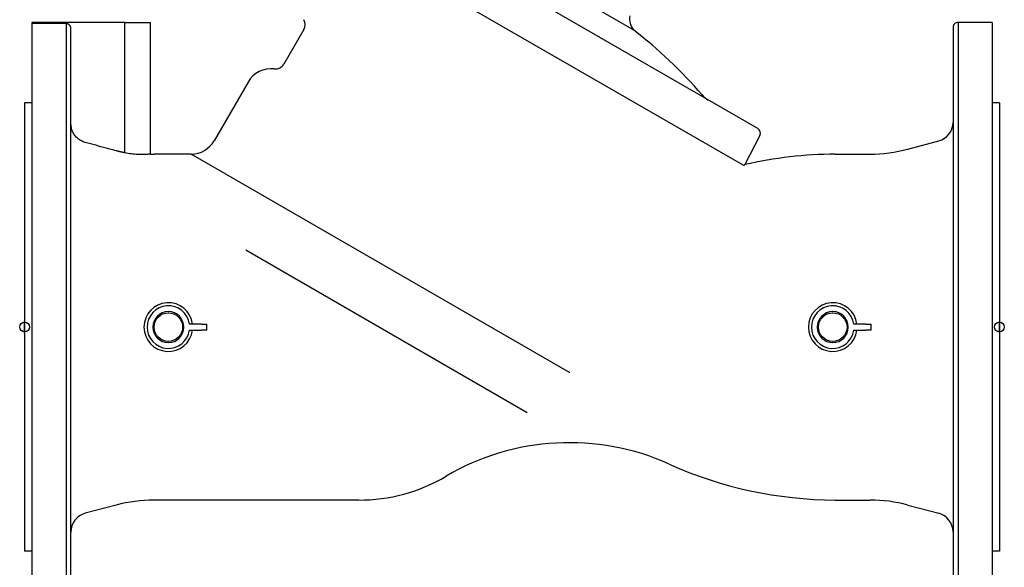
# Model space of a CAD drawing. Header units: millimetres. Extents: x 1002 to 3532, y 429 to 1459.
# Tile 2 of 24: x 1002 to 1406, y 666 to 891. Entities that reach past the tile are written whole.
import ezdxf

# ---------------------------------------------------------------- set-up
doc = ezdxf.new("R2010")
doc.units = ezdxf.units.MM
doc.layers.add('DETAIL', color=2, linetype='Continuous')
doc.layers.add('ORIGIN', color=6, linetype='Continuous')

msp = doc.modelspace()

# ---------------------------------------------------------------- linework, layer by layer
at = {"layer": 'DETAIL'}
for p, q in [((1305.07, 846.09), (1129.9, 947.22)), ((1299.34, 830.93), (1119.41, 934.79)), ((1254.16, 886.52), (1190.37, 923.35)), ((1007.23, 889.58), (1007.23, 639.58)), ((1021.23, 889.58), (1007.23, 889.58)), ((1007.39, 889.18), (1007.39, 889.58)), ((1045.39, 889.58), (1007.39, 889.58)), ((1021.23, 889.18), (1007.39, 889.18)), ((1021.23, 889.58), (1021.23, 889.58)), ((1021.23, 889.18), (1021.23, 639.58)), ((1045.39, 836.1), (1045.39, 889.58)), ((1045.39, 889.58), (1055.91, 889.58)), ((1055.91, 835.6), (1055.91, 889.58)), ((1387.23, 889.58), (1387.23, 639.58)), ((1401.23, 889.58), (1387.23, 889.58)), ((1401.23, 889.58), (1401.23, 639.58)), ((1023.23, 641.56), (1023.23, 887.19)), ((1118.82, 886.77), (1110.61, 872.55)), ((1385.23, 887.65), (1385.23, 641.51)), ((1095.94, 865.14), (1082.05, 841.08)), ((1004.23, 856.58), (1004.23, 672.58)), ((1007.23, 856.58), (1004.23, 856.58)), ((1404.23, 856.58), (1401.23, 856.58)), ((1404.23, 856.58), (1404.23, 672.58)), ((1305.91, 843.27), (1299.79, 831.27)), ((1366.62, 837.62), (1379.3, 841.02)), ((1072.55, 835.58), (1057.36, 835.58)), ((1227.86, 745.91), (1072.53, 835.58)), ((1336.8, 835.57), (1351.09, 835.58)), ((1299.45, 830.86), (1299.34, 830.93)), ((1095.03, 796.24), (1210.49, 729.59)), ((1076.85, 765.83), (1071.89, 765.83)), ((1076.85, 765.83), (1078.95, 765.83)), ((1078.95, 763.33), (1078.95, 765.83)), ((1349.47, 765.83), (1344.51, 765.83)), ((1349.47, 765.83), (1351.57, 765.83)), ((1351.57, 763.33), (1351.57, 765.83)), ((1071.89, 763.33), (1076.85, 763.33)), ((1078.95, 763.33), (1076.85, 763.33)), ((1344.51, 763.33), (1349.47, 763.33)), ((1351.57, 763.33), (1349.47, 763.33)), ((1041.83, 691.54), (1029.16, 688.14)), ((1141.23, 693.58), (1057.36, 693.58)), ((1336.8, 693.59), (1351.09, 693.58)), ((1366.62, 691.54), (1379.3, 688.14)), ((1007.23, 672.58), (1004.23, 672.58)), ((1404.23, 672.58), (1401.23, 672.58))]:
    msp.add_line(p, q, dxfattribs=at)
at = {"layer": 'DETAIL', "flags": 128}
for points in [[(1023.23, 887.19), (1023.22, 887.32), (1023.21, 887.45), (1023.19, 887.58), (1023.16, 887.71), (1023.12, 887.84), (1023.08, 887.96), (1023.02, 888.07), (1022.96, 888.19), (1022.89, 888.3), (1022.81, 888.41), (1022.73, 888.51), (1022.64, 888.6), (1022.55, 888.69), (1022.45, 888.77), (1022.34, 888.85), (1022.22, 888.92), (1022.11, 888.98), (1021.99, 889.03), (1021.87, 889.08), (1021.75, 889.11), (1021.62, 889.14), (1021.48, 889.16), (1021.35, 889.18), (1021.23, 889.18)], [(1029.16, 840.37), (1028.73, 840.49), (1028.33, 840.64), (1027.94, 840.8), (1027.56, 840.99), (1027.17, 841.21), (1026.79, 841.45), (1026.42, 841.71), (1026.08, 841.99), (1025.75, 842.27), (1025.46, 842.57), (1025.17, 842.89), (1024.89, 843.23), (1024.63, 843.6), (1024.39, 843.97), (1024.17, 844.36), (1023.97, 844.75), (1023.81, 845.14), (1023.66, 845.54), (1023.53, 845.96), (1023.42, 846.39), (1023.34, 846.83), (1023.28, 847.28), (1023.24, 847.71), (1023.23, 848.14)], [(1041.83, 836.94), (1041.32, 837.08), (1040.8, 837.22), (1040.28, 837.36), (1039.76, 837.5), (1039.24, 837.64), (1038.72, 837.78), (1038.2, 837.92), (1037.67, 838.06), (1037.15, 838.21), (1036.62, 838.35), (1036.1, 838.49), (1035.57, 838.63), (1035.04, 838.78), (1034.51, 838.92), (1033.98, 839.06), (1033.45, 839.21), (1032.91, 839.35), (1032.38, 839.49), (1031.85, 839.64), (1031.31, 839.78), (1030.77, 839.93), (1030.24, 840.07), (1029.7, 840.22), (1029.16, 840.37)], [(1045.39, 836.1), (1045.24, 836.13), (1045.09, 836.16), (1044.94, 836.2), (1044.79, 836.23), (1044.64, 836.26), (1044.5, 836.29), (1044.35, 836.33), (1044.2, 836.36), (1044.05, 836.39), (1043.9, 836.43), (1043.75, 836.46), (1043.6, 836.49), (1043.45, 836.53), (1043.31, 836.57), (1043.16, 836.6), (1043.01, 836.64), (1042.86, 836.67), (1042.71, 836.71), (1042.57, 836.75), (1042.42, 836.78), (1042.27, 836.82), (1042.13, 836.86), (1041.98, 836.9), (1041.83, 836.94)], [(1055.91, 835.6), (1055.89, 835.6), (1055.82, 835.59), (1055.71, 835.58), (1055.55, 835.56), (1055.34, 835.54), (1055.1, 835.52), (1054.81, 835.49), (1054.47, 835.47), (1054.1, 835.45), (1053.7, 835.42), (1053.25, 835.41), (1052.78, 835.4), (1052.27, 835.39), (1051.73, 835.39), (1051.17, 835.41), (1050.58, 835.43), (1049.97, 835.46), (1049.34, 835.51), (1048.7, 835.58), (1048.05, 835.65), (1047.39, 835.74), (1046.73, 835.85), (1046.06, 835.97), (1045.39, 836.1)], [(1072.53, 835.58), (1072.53, 835.58), (1072.53, 835.58), (1072.53, 835.58), (1072.53, 835.58), (1072.53, 835.58), (1072.52, 835.58), (1072.52, 835.58), (1072.52, 835.58), (1072.52, 835.58), (1072.52, 835.58), (1072.52, 835.58), (1072.52, 835.58), (1072.52, 835.58), (1072.52, 835.58), (1072.52, 835.58), (1072.52, 835.58), (1072.52, 835.58), (1072.52, 835.58), (1072.51, 835.58), (1072.51, 835.58), (1072.51, 835.58), (1072.51, 835.58), (1072.51, 835.58), (1072.51, 835.58)], [(1299.42, 830.91), (1299.42, 830.91), (1299.42, 830.91), (1299.42, 830.91), (1299.41, 830.91), (1299.41, 830.91), (1299.41, 830.91), (1299.41, 830.9), (1299.41, 830.9), (1299.41, 830.9), (1299.41, 830.9), (1299.4, 830.9), (1299.4, 830.9), (1299.4, 830.9), (1299.4, 830.9), (1299.4, 830.9), (1299.4, 830.9), (1299.4, 830.9), (1299.4, 830.9), (1299.39, 830.9), (1299.39, 830.9), (1299.39, 830.9), (1299.39, 830.9), (1299.39, 830.9), (1299.39, 830.9)], [(1299.79, 831.27), (1299.79, 831.27), (1299.79, 831.27), (1299.79, 831.26), (1299.78, 831.26), (1299.78, 831.25), (1299.77, 831.25), (1299.76, 831.24), (1299.75, 831.23), (1299.74, 831.22), (1299.73, 831.21), (1299.72, 831.19), (1299.7, 831.18), (1299.68, 831.16), (1299.67, 831.15), (1299.65, 831.13), (1299.63, 831.11), (1299.61, 831.09), (1299.58, 831.07), (1299.56, 831.05), (1299.53, 831.02), (1299.51, 831), (1299.48, 830.97), (1299.45, 830.94), (1299.42, 830.91)], [(1299.53, 830.85), (1299.52, 830.85), (1299.52, 830.85), (1299.52, 830.85), (1299.51, 830.85), (1299.51, 830.85), (1299.51, 830.85), (1299.5, 830.85), (1299.5, 830.85), (1299.5, 830.85), (1299.49, 830.85), (1299.49, 830.85), (1299.49, 830.85), (1299.49, 830.85), (1299.48, 830.85), (1299.48, 830.85), (1299.48, 830.86), (1299.47, 830.86), (1299.47, 830.86), (1299.47, 830.86), (1299.46, 830.86), (1299.46, 830.86), (1299.46, 830.86), (1299.46, 830.86), (1299.45, 830.86)], [(1063.27, 770.93), (1063.27, 770.92), (1063.27, 770.92), (1063.27, 770.91), (1063.26, 770.91), (1063.26, 770.9), (1063.26, 770.9), (1063.25, 770.89), (1063.25, 770.89), (1063.24, 770.88), (1063.24, 770.88), (1063.23, 770.88), (1063.22, 770.88), (1063.21, 770.88), (1063.2, 770.88), (1063.2, 770.88), (1063.19, 770.89), (1063.19, 770.89), (1063.18, 770.9), (1063.18, 770.9), (1063.18, 770.91), (1063.17, 770.91), (1063.17, 770.92), (1063.17, 770.92), (1063.17, 770.93)], [(1335.89, 770.93), (1335.89, 770.92), (1335.89, 770.92), (1335.89, 770.91), (1335.89, 770.91), (1335.88, 770.9), (1335.88, 770.9), (1335.88, 770.89), (1335.87, 770.89), (1335.86, 770.88), (1335.86, 770.88), (1335.85, 770.88), (1335.84, 770.88), (1335.84, 770.88), (1335.83, 770.88), (1335.82, 770.88), (1335.81, 770.89), (1335.81, 770.89), (1335.81, 770.9), (1335.8, 770.9), (1335.8, 770.91), (1335.8, 770.91), (1335.79, 770.92), (1335.79, 770.92), (1335.79, 770.93)], [(1227.86, 745.91), (1227.86, 745.91), (1227.86, 745.91), (1227.86, 745.91), (1227.86, 745.91), (1227.86, 745.91), (1227.86, 745.91), (1227.86, 745.91), (1227.86, 745.91), (1227.86, 745.91), (1227.86, 745.91), (1227.86, 745.91), (1227.86, 745.91), (1227.86, 745.91), (1227.87, 745.91), (1227.87, 745.91), (1227.87, 745.91), (1227.87, 745.91), (1227.87, 745.91), (1227.87, 745.91), (1227.87, 745.91), (1227.87, 745.91), (1227.87, 745.91), (1227.87, 745.91), (1227.87, 745.91)], [(1227.95, 745.99), (1227.95, 745.98), (1227.94, 745.98), (1227.94, 745.98), (1227.93, 745.97), (1227.93, 745.97), (1227.93, 745.97), (1227.92, 745.97), (1227.92, 745.96), (1227.91, 745.96), (1227.91, 745.96), (1227.9, 745.95), (1227.9, 745.95), (1227.9, 745.95), (1227.89, 745.94), (1227.89, 745.94), (1227.89, 745.94), (1227.88, 745.93), (1227.88, 745.93), (1227.88, 745.93), (1227.87, 745.92), (1227.87, 745.92), (1227.87, 745.92), (1227.87, 745.91), (1227.87, 745.91)]]:
    msp.add_lwpolyline(points, dxfattribs=at)
at = {"layer": 'DETAIL'}
for centre in [(1063.23, 764.58), (1335.85, 764.58)]:
    msp.add_circle(centre, 5.85, dxfattribs=at)
for centre, radius, start, end in [((1021.25, 887.6), 1.98, 89.3362, 90.6028), ((1115.36, 888.77), 4, 329.9991, 29.9996), ((1259.42, 891.06), 6.95, 169.0306, 220.827), ((1387.16, 887.65), 1.94, 88.0491, 180), ((1131.65, 729.05), 199.52, 40.9766, 52.1181), ((1105.46, 859.66), 10.98, 83.5129, 150.0651), ((1107.13, 874.59), 4.03, 263.8886, 329.69), ((1289.61, 866.17), 9.66, 220.6494, 240.004), ((1377.26, 848.72), 7.97, 284.8113, 359.0192), ((1304.01, 844.24), 2.14, 333.004, 60.004), ((1072.52, 846.58), 11, 270.1541, 329.9997), ((1351.09, 895.58), 60, 270, 284.9995), ((1057.6, 897.38), 61.8, 268.4383, 269.7802), ((1337.54, 667.96), 167.62, 90.2547, 103.0152), ((1063.23, 764.58), 10, 7.1808, 352.8192), ((1063.23, 764.58), 8.75, 8.2132, 351.7868), ((1335.85, 764.58), 10, 7.1808, 352.8192), ((1335.85, 764.58), 8.75, 8.2132, 351.7868), ((1063.23, 764.58), 6.35, 90.5143, 89.612), ((1335.85, 764.58), 6.35, 90.5143, 89.612), ((1227.8, 617.17), 99.96, 65.8192, 120.4315), ((1337.54, 861.2), 167.62, 245.7685, 269.7453), ((1141.4, 763.96), 70.38, 269.863, 300.5559), ((1057.6, 631.78), 61.8, 90.2198, 104.7799), ((1351.09, 633.58), 60, 75.0005, 90), ((1031.23, 680.41), 8, 105, 179.8848), ((1377.26, 680.44), 7.97, 0.9808, 75.1887)]:
    msp.add_arc(centre, radius, start, end, dxfattribs=at)
at = {"layer": 'ORIGIN'}
for p, q in [((1004.23, 762.08), (1004.23, 767.08)), ((1404.23, 762.08), (1404.23, 767.08))]:
    msp.add_line(p, q, dxfattribs=at)
for centre in [(1004.23, 764.58), (1404.23, 764.58)]:
    msp.add_circle(centre, 2, dxfattribs=at)

doc.saveas('drawing.dxf')
